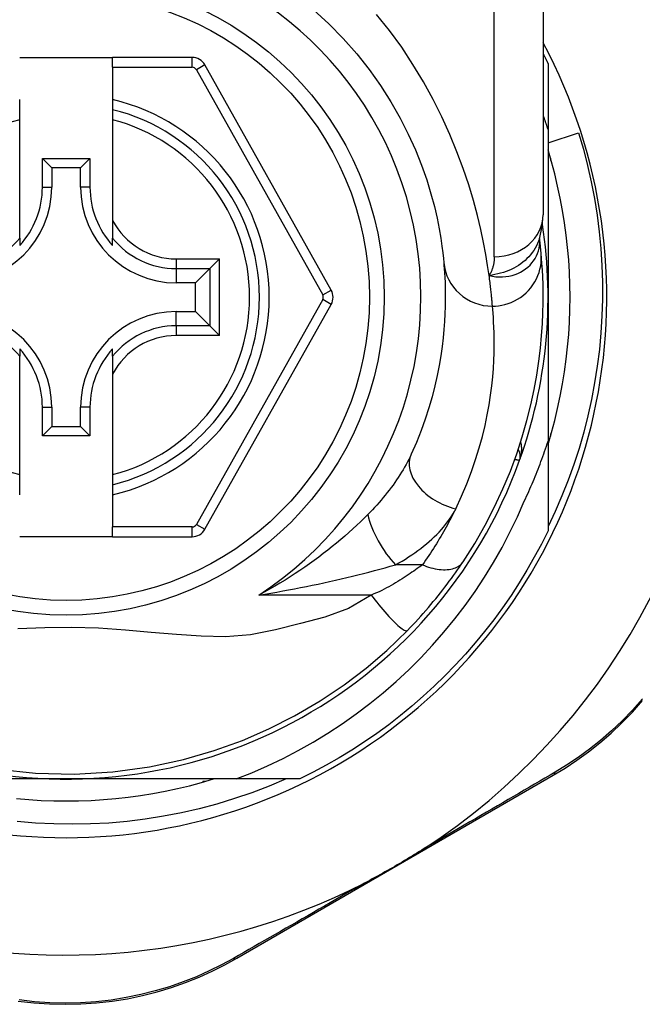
# Model space of a CAD drawing. Header units: inches. Extents: x 17 to 570, y 51 to 268.
# Tile 143 of 256: x 81.285 to 81.786, y 177.29 to 178.083. Entities that reach past the tile are written whole.
import ezdxf

# ---------------------------------------------------------------- set-up
doc = ezdxf.new("R2010")
doc.units = ezdxf.units.IN
doc.header["$MEASUREMENT"] = 0
doc.layers.add('Visible Edges(ANSI)', color=7, linetype='Continuous', lineweight=25)
doc.layers.add('Visible Tangent Edges(ANSI)', color=7, linetype='Continuous', lineweight=25)

msp = doc.modelspace()

# ---------------------------------------------------------------- linework, layer by layer
at = {"layer": 'Visible Edges(ANSI)'}
for p, q in [((81.70589, 178.16281), (81.70589, 177.92555)), ((81.28463, 178.05212), (81.35943, 178.05212)), ((81.42338, 178.05212), (81.35943, 178.05212)), ((81.35943, 178.04424), (81.35943, 178.05212)), ((81.35943, 178.04424), (81.35943, 178.01817)), ((81.53533, 177.8649), (81.43368, 178.04609)), ((81.70983, 178.0472), (81.70983, 177.99414)), ((81.28463, 178.01007), (81.28463, 178.01817)), ((81.35943, 178.01817), (81.35943, 178.01007)), ((81.28463, 178.00194), (81.28463, 178.01007)), ((81.35943, 178.01007), (81.35943, 178.00194)), ((81.28463, 177.92096), (81.28463, 178.00194)), ((81.35943, 178.00194), (81.35943, 177.92096)), ((81.70983, 177.99414), (81.70983, 177.85912)), ((81.70983, 177.98337), (81.73444, 177.99131)), ((81.30289, 177.9477), (81.30289, 177.97078)), ((81.30289, 177.97078), (81.31047, 177.9632)), ((81.30289, 177.97078), (81.34118, 177.97078)), ((81.34118, 177.97078), (81.3336, 177.9632)), ((81.34118, 177.97078), (81.34118, 177.9477)), ((81.7118, 177.97103), (81.7118, 177.96912)), ((81.7118, 177.96912), (81.71234, 177.96912)), ((81.31047, 177.9632), (81.31047, 177.9477)), ((81.3336, 177.9632), (81.31047, 177.9632)), ((81.3336, 177.9477), (81.3336, 177.9632)), ((81.28463, 177.90668), (81.28463, 177.92096)), ((81.35943, 177.92096), (81.35943, 177.90668)), ((81.28463, 177.90668), (81.28463, 177.90077)), ((81.35943, 177.90077), (81.35943, 177.90668)), ((81.70297, 177.90637), (81.70297, 177.90642)), ((81.44539, 177.88996), (81.43755, 177.88211)), ((81.43755, 177.88211), (81.42612, 177.87069)), ((81.42612, 177.87069), (81.41062, 177.87069)), ((81.42612, 177.84755), (81.42612, 177.87069)), ((81.70983, 177.85912), (81.70983, 177.7432)), ((81.41062, 177.84755), (81.42612, 177.84755)), ((81.43755, 177.83613), (81.42612, 177.84755)), ((81.43369, 177.67232), (81.53532, 177.85334)), ((81.43755, 177.83613), (81.44539, 177.82828)), ((81.28463, 177.81746), (81.28463, 177.81155)), ((81.35943, 177.81155), (81.35943, 177.81746)), ((81.28463, 177.79728), (81.28463, 177.81155)), ((81.35943, 177.81155), (81.35943, 177.79728)), ((81.28463, 177.7163), (81.28463, 177.79728)), ((81.35943, 177.79728), (81.35943, 177.7163)), ((81.30289, 177.74745), (81.30289, 177.77054)), ((81.31047, 177.77054), (81.31047, 177.75503)), ((81.3336, 177.75503), (81.3336, 177.77054)), ((81.34118, 177.77054), (81.34118, 177.74745)), ((81.30289, 177.74745), (81.31047, 177.75503)), ((81.31047, 177.75503), (81.3336, 177.75503)), ((81.34118, 177.74745), (81.3336, 177.75503)), ((81.34118, 177.74745), (81.30289, 177.74745)), ((81.70983, 177.7432), (81.70983, 177.67103)), ((81.71234, 177.74912), (81.7118, 177.74912)), ((81.7118, 177.74912), (81.7118, 177.74721)), ((81.28463, 177.70817), (81.28463, 177.7163)), ((81.35943, 177.7163), (81.35943, 177.70817)), ((81.28463, 177.70007), (81.28463, 177.70817)), ((81.35943, 177.70817), (81.35943, 177.70007)), ((81.35943, 177.70007), (81.35943, 177.67417)), ((81.35943, 177.66629), (81.35943, 177.67417)), ((81.35943, 177.66629), (81.28463, 177.66629)), ((81.35943, 177.66629), (81.42339, 177.66629)), ((81.45949, 177.327), (81.71406, 177.47439)), ((81.32203, 177.47132), (81.16612, 177.47132)), ((81.45874, 177.47132), (81.32203, 177.47132)), ((81.43394, 177.46935), (81.43203, 177.46935)), ((81.43203, 177.46935), (81.43203, 177.46881)), ((81.51012, 177.47132), (81.45874, 177.47132))]:
    msp.add_line(p, q, dxfattribs=at)
at = {"layer": 'Visible Edges(ANSI)', "flags": 128}
for points in [[(81.52112, 178.09032), (81.53341, 178.07913), (81.545, 178.06738), (81.55584, 178.05515), (81.56587, 178.04252), (81.57504, 178.02959), (81.58333, 178.01649), (81.59075, 178.00337), (81.59733, 177.99036), (81.60309, 177.97762), (81.60803, 177.96529), (81.61218, 177.9535), (81.61557, 177.94242), (81.61832, 177.93215), (81.62052, 177.92276), (81.62223, 177.91428), (81.62352, 177.90676), (81.62446, 177.90024), (81.62512, 177.89477), (81.62556, 177.89039), (81.62586, 177.88714)], [(81.70589, 178.05511), (81.70606, 178.05479), (81.70623, 178.05446), (81.70639, 178.05413), (81.70656, 178.0538), (81.70672, 178.05347), (81.70689, 178.05314), (81.70706, 178.05281), (81.70722, 178.05249), (81.70739, 178.05216), (81.70755, 178.05183), (81.70772, 178.0515), (81.70788, 178.05117), (81.70804, 178.05084), (81.70821, 178.05051), (81.70837, 178.05018), (81.70853, 178.04985), (81.7087, 178.04952), (81.70886, 178.04919), (81.70902, 178.04886), (81.70918, 178.04853), (81.70934, 178.0482), (81.70951, 178.04787), (81.70967, 178.04753), (81.70983, 178.0472)], [(81.70983, 177.99414), (81.70967, 177.99463), (81.70951, 177.99511), (81.70935, 177.9956), (81.7092, 177.99608), (81.70904, 177.99657), (81.70888, 177.99705), (81.70872, 177.99754), (81.70855, 177.99802), (81.70839, 177.99851), (81.70823, 177.99899), (81.70807, 177.99947), (81.7079, 177.99996), (81.70774, 178.00044), (81.70757, 178.00092), (81.70741, 178.00141), (81.70724, 178.00189), (81.70708, 178.00237), (81.70691, 178.00286), (81.70674, 178.00334), (81.70657, 178.00382), (81.7064, 178.0043), (81.70623, 178.00478), (81.70606, 178.00527), (81.70589, 178.00575)], [(81.73444, 177.99131), (81.73824, 177.97825), (81.74163, 177.9651), (81.7446, 177.95187), (81.74716, 177.93856), (81.74929, 177.92518), (81.751, 177.91174), (81.7523, 177.89826), (81.75316, 177.88475), (81.75361, 177.8712), (81.75363, 177.85764), (81.75322, 177.84408), (81.75239, 177.83051), (81.75112, 177.81697), (81.74943, 177.80349), (81.74732, 177.79009), (81.7448, 177.77677), (81.74185, 177.76354), (81.7385, 177.75042), (81.73473, 177.73742), (81.73055, 177.72453), (81.72597, 177.71179), (81.72099, 177.69918), (81.71561, 177.68673), (81.70983, 177.67444)], [(81.70983, 177.74057), (81.71264, 177.75019), (81.71521, 177.75988), (81.71755, 177.76963), (81.71964, 177.77943), (81.72149, 177.78929), (81.72309, 177.79918), (81.72445, 177.80912), (81.72556, 177.81908), (81.72643, 177.82907), (81.72705, 177.83908), (81.72742, 177.84909), (81.72754, 177.85912), (81.72742, 177.86914), (81.72705, 177.87916), (81.72643, 177.88917), (81.72556, 177.89916), (81.72445, 177.90912), (81.72309, 177.91905), (81.72149, 177.92895), (81.71964, 177.9388), (81.71755, 177.94861), (81.71521, 177.95836), (81.71264, 177.96805), (81.70983, 177.97767)], [(81.70287, 177.90612), (81.70519, 177.91601), (81.70589, 177.92555)], [(81.70427, 177.89437), (81.70424, 177.89471), (81.7042, 177.89507), (81.70417, 177.89544), (81.70413, 177.89582), (81.70409, 177.89622), (81.70405, 177.89663), (81.70401, 177.89705), (81.70397, 177.89749), (81.70392, 177.89794), (81.70387, 177.89841), (81.70383, 177.89889), (81.70377, 177.89938), (81.70372, 177.89989), (81.70366, 177.90041), (81.70361, 177.90095), (81.70354, 177.90149), (81.70348, 177.90206), (81.70342, 177.90263), (81.70335, 177.90322), (81.70328, 177.90383), (81.70321, 177.90444), (81.70313, 177.90507), (81.70305, 177.90572), (81.70297, 177.90637)], [(81.64141, 177.64618), (81.65079, 177.66096), (81.65925, 177.67573), (81.66683, 177.69042), (81.67356, 177.70493), (81.67948, 177.71919), (81.68462, 177.73311), (81.68905, 177.74667), (81.69282, 177.75982), (81.69599, 177.77251), (81.69861, 177.78472), (81.70074, 177.79642), (81.70241, 177.80758), (81.7037, 177.81818), (81.70464, 177.8282), (81.70529, 177.83763), (81.70568, 177.84646), (81.70587, 177.85468), (81.70588, 177.86227), (81.70576, 177.86923), (81.70554, 177.87556), (81.70525, 177.88124), (81.70493, 177.88628), (81.70459, 177.89065), (81.70427, 177.89437)], [(81.62586, 177.88714), (81.62608, 177.88468), (81.6263, 177.88184), (81.62653, 177.87862), (81.62674, 177.87503), (81.62692, 177.87105), (81.62706, 177.86671), (81.62714, 177.862), (81.62714, 177.85694), (81.62706, 177.85152), (81.62687, 177.84576), (81.62654, 177.83966), (81.62606, 177.83322), (81.62541, 177.82645), (81.62455, 177.81935), (81.62348, 177.81192), (81.62216, 177.80416), (81.62057, 177.79608), (81.61867, 177.78771), (81.61646, 177.77906), (81.61389, 177.77017), (81.61096, 177.76106), (81.60763, 177.75175), (81.60389, 177.74227), (81.59971, 177.73265)], [(81.69069, 177.69498), (81.69161, 177.69694), (81.69252, 177.69891), (81.69342, 177.70087), (81.69431, 177.70285), (81.69519, 177.70483), (81.69605, 177.70681), (81.69691, 177.70879), (81.69776, 177.71078), (81.69859, 177.71278), (81.69942, 177.71478), (81.70023, 177.71678), (81.70104, 177.71879), (81.70183, 177.7208), (81.70261, 177.72282), (81.70338, 177.72484), (81.70414, 177.72686), (81.70489, 177.72889), (81.70563, 177.73092), (81.70635, 177.73296), (81.70707, 177.735), (81.70778, 177.73704), (81.70847, 177.73909), (81.70916, 177.74114), (81.70983, 177.7432)], [(81.45874, 177.47132), (81.47153, 177.47641), (81.48415, 177.48193), (81.49658, 177.48787), (81.50882, 177.49422), (81.52084, 177.50099), (81.53265, 177.50818), (81.54421, 177.51576), (81.5555, 177.52372), (81.56651, 177.53206), (81.57722, 177.54075), (81.58763, 177.5498), (81.59773, 177.5592), (81.60751, 177.56894), (81.61696, 177.57901), (81.62607, 177.58941), (81.63482, 177.60011), (81.6432, 177.61109), (81.65119, 177.62235), (81.65879, 177.63386), (81.66599, 177.64563), (81.67279, 177.65763), (81.67917, 177.66987), (81.68514, 177.68232), (81.69069, 177.69498)], [(81.70983, 177.67103), (81.70445, 177.66032), (81.69877, 177.64976), (81.6928, 177.63936), (81.68654, 177.62914), (81.68001, 177.61909), (81.67319, 177.60922), (81.66611, 177.59955), (81.65875, 177.59008), (81.65114, 177.58082), (81.64327, 177.57177), (81.63515, 177.56295), (81.6268, 177.55436), (81.6182, 177.546), (81.60938, 177.53788), (81.60033, 177.53001), (81.59107, 177.5224), (81.5816, 177.51505), (81.57193, 177.50796), (81.56207, 177.50114), (81.55202, 177.49461), (81.54179, 177.48835), (81.53139, 177.48238), (81.52083, 177.4767), (81.51012, 177.47132)], [(81.59667, 177.59094), (81.59882, 177.59316), (81.60096, 177.5954), (81.60309, 177.59768), (81.60521, 177.59997), (81.60732, 177.60229), (81.6094, 177.60463), (81.61147, 177.60698), (81.61351, 177.60934), (81.61551, 177.6117), (81.61749, 177.61406), (81.61943, 177.61642), (81.62134, 177.61878), (81.62321, 177.62113), (81.62505, 177.62348), (81.62685, 177.62581), (81.62862, 177.62814), (81.63035, 177.63046), (81.63205, 177.63276), (81.63371, 177.63505), (81.63533, 177.63733), (81.63691, 177.63958), (81.63846, 177.64181), (81.63996, 177.64401), (81.64141, 177.64618)], [(81.26668, 177.47927), (81.29726, 177.47606), (81.32841, 177.47532), (81.35949, 177.47711), (81.38919, 177.48118), (81.4164, 177.48704), (81.4412, 177.49423), (81.46393, 177.50244), (81.48521, 177.51167), (81.50579, 177.5221), (81.52636, 177.53416), (81.5458, 177.54722), (81.56335, 177.56055), (81.57997, 177.57483), (81.59667, 177.59094)], [(81.71406, 177.47439), (81.72354, 177.48014), (81.73298, 177.4864), (81.74233, 177.49317), (81.75153, 177.50046), (81.76054, 177.50823), (81.7693, 177.51649), (81.77779, 177.52522), (81.78596, 177.53442)], [(81.28199, 177.45559), (81.29198, 177.45472), (81.30199, 177.4541), (81.31201, 177.45373), (81.32203, 177.45361), (81.33206, 177.45373), (81.34208, 177.4541), (81.35208, 177.45472), (81.36207, 177.45559), (81.37203, 177.4567), (81.38197, 177.45806), (81.39186, 177.45966), (81.40172, 177.46151), (81.41152, 177.4636), (81.42127, 177.46594), (81.43096, 177.46851), (81.44058, 177.47132)], [(81.49895, 177.47132), (81.48535, 177.46558), (81.47154, 177.4603), (81.45754, 177.4555), (81.44338, 177.45119), (81.4291, 177.44738), (81.41471, 177.44408), (81.40023, 177.44127), (81.38567, 177.43897), (81.37103, 177.43718), (81.35635, 177.4359), (81.34162, 177.43512), (81.32686, 177.43486), (81.31209, 177.43511), (81.29732, 177.43588), (81.28257, 177.43717)], [(81.61014, 177.41538), (81.60821, 177.41413), (81.60626, 177.41289), (81.6043, 177.41167), (81.60235, 177.41046), (81.60036, 177.40924), (81.59836, 177.40803), (81.59636, 177.40682), (81.59436, 177.40563), (81.59237, 177.40445), (81.59041, 177.40329), (81.58844, 177.40215), (81.58648, 177.401), (81.58451, 177.39987), (81.58254, 177.39874), (81.58056, 177.39761), (81.57857, 177.39648), (81.57658, 177.39537), (81.57458, 177.39425), (81.57253, 177.39312), (81.57046, 177.39199), (81.56838, 177.39087), (81.56629, 177.38975), (81.56421, 177.38866), (81.56214, 177.38759)], [(81.28352, 177.29254), (81.29601, 177.29112), (81.30861, 177.29026), (81.32126, 177.28996), (81.33391, 177.29023), (81.34651, 177.29107), (81.359, 177.29248), (81.37132, 177.29446), (81.38342, 177.29699), (81.39527, 177.30002), (81.40683, 177.30352), (81.41809, 177.30747), (81.42901, 177.31182), (81.43957, 177.31655), (81.44974, 177.32162), (81.45949, 177.327)]]:
    msp.add_lwpolyline(points, dxfattribs=at)
at = {"layer": 'Visible Edges(ANSI)'}
msp.add_circle((81.32203, 177.85912), 0.25591, dxfattribs=at)
for centre, radius, start, end in [((81.32118, 177.85912), 0.52953, 1.33308, 43.40464), ((81.32203, 177.85912), 0.43504, 151.92751, 28.07249), ((81.42338, 178.04031), 0.01181, 29.29123, 90), ((81.32203, 177.85912), 0.15551, 283.91643, 76.08357), ((81.23345, 177.9477), 0.07702, 270, 0), ((81.23345, 177.9477), 0.06944, 317.48259, 0), ((81.41062, 177.9477), 0.07702, 180, 270), ((81.41062, 177.9477), 0.06944, 180, 222.51741), ((81.32203, 177.85912), 0.3878, 171.33391, 340.21195), ((81.32203, 177.85912), 0.3878, 340.21195, 8.66609), ((81.52502, 177.85912), 0.01181, 330.68681, 29.29123), ((81.23345, 177.77054), 0.07702, 0, 90), ((81.41062, 177.77054), 0.07702, 90, 180), ((81.32118, 177.85912), 0.52953, 303.07249, 358.66692), ((81.23345, 177.77054), 0.06944, 0, 42.51741), ((81.41062, 177.77054), 0.06944, 137.48259, 180), ((81.67767, 177.73117), 0.00984, 340.21195, 33.93658), ((81.42339, 177.6781), 0.01181, 270, 330.68681), ((81.32118, 177.85912), 0.52953, 251.08535, 297.06854)]:
    msp.add_arc(centre, radius, start, end, dxfattribs=at)
at = {"layer": 'Visible Tangent Edges(ANSI)'}
for p, q in [((81.66652, 177.89166), (81.66652, 178.16281)), ((81.42338, 178.04424), (81.42338, 178.05212)), ((81.35943, 178.04424), (81.42338, 178.04424)), ((81.43368, 178.04609), (81.42682, 178.04223)), ((81.42682, 178.04223), (81.52846, 177.86105)), ((81.30289, 177.9477), (81.31047, 177.9477)), ((81.34118, 177.9477), (81.3336, 177.9477)), ((81.41062, 177.88996), (81.44539, 177.88996)), ((81.41062, 177.88996), (81.41062, 177.88211)), ((81.44539, 177.82828), (81.44539, 177.88996)), ((81.41062, 177.88211), (81.43755, 177.88211)), ((81.41062, 177.88211), (81.41062, 177.87069)), ((81.43755, 177.88211), (81.43755, 177.83613)), ((81.52846, 177.86105), (81.53533, 177.8649)), ((81.52846, 177.85719), (81.42682, 177.67618)), ((81.53532, 177.85334), (81.52846, 177.85719)), ((81.41062, 177.83613), (81.41062, 177.84755)), ((81.41062, 177.83613), (81.41062, 177.82828)), ((81.43755, 177.83613), (81.41062, 177.83613)), ((81.44539, 177.82828), (81.41062, 177.82828)), ((81.30289, 177.77054), (81.31047, 177.77054)), ((81.34118, 177.77054), (81.3336, 177.77054)), ((81.42339, 177.67417), (81.35943, 177.67417)), ((81.42339, 177.66629), (81.42339, 177.67417)), ((81.42682, 177.67618), (81.43369, 177.67232)), ((81.60866, 177.64372), (81.58699, 177.64372)), ((81.56751, 177.61941), (81.47699, 177.61941))]:
    msp.add_line(p, q, dxfattribs=at)
at = {"layer": 'Visible Tangent Edges(ANSI)', "flags": 128}
for points in [[(81.66238, 177.87659), (81.66122, 177.88456), (81.65975, 177.89342), (81.65793, 177.90314), (81.6557, 177.91366), (81.653, 177.92494), (81.64978, 177.93693), (81.64596, 177.94956), (81.64151, 177.9627), (81.63643, 177.97626), (81.63071, 177.99013), (81.62433, 178.00419), (81.61728, 178.01835), (81.60955, 178.03248), (81.60113, 178.04649), (81.59202, 178.06026), (81.58224, 178.07372), (81.57185, 178.08679)], [(81.70287, 177.90613), (81.70218, 177.90418), (81.70137, 177.90226), (81.70046, 177.90038), (81.69944, 177.89854), (81.69832, 177.89676), (81.6971, 177.89503), (81.69578, 177.89335), (81.69437, 177.89175), (81.69287, 177.89021), (81.69129, 177.88873), (81.68962, 177.88733), (81.68788, 177.88601), (81.68606, 177.88476), (81.68417, 177.8836), (81.68222, 177.88253), (81.68022, 177.88155), (81.67816, 177.88065), (81.67605, 177.87983), (81.67389, 177.8791), (81.67168, 177.87845), (81.66942, 177.87787), (81.66711, 177.87737), (81.66477, 177.87694), (81.66238, 177.87659)], [(81.66238, 177.87659), (81.66512, 177.87601), (81.66784, 177.87564), (81.67054, 177.87547), (81.6732, 177.8755), (81.67581, 177.87571), (81.67836, 177.8761), (81.68084, 177.87667), (81.68324, 177.87741), (81.68555, 177.87831), (81.68775, 177.87937), (81.68984, 177.88057), (81.6918, 177.88192), (81.69363, 177.88338), (81.69531, 177.88497), (81.69685, 177.88667), (81.69824, 177.88847), (81.69946, 177.89036), (81.70051, 177.89232), (81.70138, 177.89435), (81.70208, 177.89643), (81.7026, 177.89856), (81.70294, 177.90073), (81.7031, 177.90291), (81.70307, 177.9051)], [(81.70307, 177.9051), (81.70306, 177.90517), (81.70306, 177.90524), (81.70306, 177.90531), (81.70305, 177.90538), (81.70305, 177.90545), (81.70304, 177.90551), (81.70304, 177.90558), (81.70304, 177.90564), (81.70303, 177.9057), (81.70303, 177.90575), (81.70302, 177.90581), (81.70302, 177.90586), (81.70302, 177.90591), (81.70301, 177.90596), (81.70301, 177.90601), (81.703, 177.90606), (81.703, 177.9061), (81.703, 177.90615), (81.70299, 177.90619), (81.70299, 177.90623), (81.70298, 177.90627), (81.70298, 177.9063), (81.70298, 177.90634), (81.70297, 177.90637)], [(81.66506, 177.85189), (81.66752, 177.85197), (81.67003, 177.85221), (81.67257, 177.85262), (81.67514, 177.85321), (81.67771, 177.85398), (81.68027, 177.85495), (81.6828, 177.8561), (81.68527, 177.85745), (81.68765, 177.85898), (81.68994, 177.86069), (81.69211, 177.86258), (81.69414, 177.86462), (81.69601, 177.8668), (81.6977, 177.86911), (81.69922, 177.87151), (81.70054, 177.874), (81.70167, 177.87655), (81.7026, 177.87914), (81.70334, 177.88175), (81.70388, 177.88435), (81.70423, 177.88693), (81.70441, 177.88947), (81.70441, 177.89195), (81.70427, 177.89437)], [(81.66652, 177.89166), (81.66651, 177.89096), (81.66649, 177.89028), (81.66646, 177.88959), (81.66641, 177.88892), (81.66635, 177.88824), (81.66627, 177.88757), (81.66618, 177.88691), (81.66608, 177.88625), (81.66596, 177.8856), (81.66583, 177.88495), (81.66568, 177.88431), (81.66551, 177.88368), (81.66534, 177.88305), (81.66514, 177.88243), (81.66493, 177.88181), (81.66471, 177.8812), (81.66447, 177.8806), (81.66422, 177.88001), (81.66395, 177.87942), (81.66367, 177.87884), (81.66337, 177.87826), (81.66305, 177.8777), (81.66273, 177.87714), (81.66238, 177.87659)], [(81.66506, 177.85189), (81.66502, 177.85248), (81.66497, 177.8531), (81.66491, 177.85377), (81.66485, 177.85447), (81.66479, 177.85521), (81.66472, 177.856), (81.66465, 177.85682), (81.66457, 177.85768), (81.66448, 177.85858), (81.66439, 177.85951), (81.6643, 177.86049), (81.66419, 177.8615), (81.66408, 177.86255), (81.66397, 177.86364), (81.66385, 177.86477), (81.66371, 177.86594), (81.66358, 177.86714), (81.66343, 177.86838), (81.66328, 177.86965), (81.66312, 177.87097), (81.66295, 177.87232), (81.66277, 177.8737), (81.66258, 177.87513), (81.66238, 177.87659)], [(81.63554, 177.68887), (81.64026, 177.69902), (81.64449, 177.70902), (81.64824, 177.71884), (81.65155, 177.72846), (81.65445, 177.73784), (81.65695, 177.74697), (81.65909, 177.7558), (81.66089, 177.76433), (81.66237, 177.77252), (81.66359, 177.78036), (81.66455, 177.78785), (81.66529, 177.795), (81.66583, 177.80179), (81.6662, 177.80823), (81.66642, 177.8143), (81.66651, 177.82002), (81.66651, 177.82537), (81.66642, 177.83033), (81.66626, 177.83492), (81.66605, 177.83911), (81.66582, 177.8429), (81.66556, 177.8463), (81.66531, 177.8493), (81.66506, 177.85189)], [(81.68693, 177.72783), (81.68714, 177.72844), (81.68734, 177.72906), (81.68752, 177.72968), (81.6877, 177.7303), (81.68785, 177.73093), (81.688, 177.73156), (81.68813, 177.73219), (81.68824, 177.73283), (81.68834, 177.73346), (81.68843, 177.7341), (81.6885, 177.73474), (81.68855, 177.73538), (81.68859, 177.73602), (81.68861, 177.73666), (81.68862, 177.73729), (81.68861, 177.73793), (81.68858, 177.73856), (81.68854, 177.7392), (81.68847, 177.73983), (81.68839, 177.74045), (81.68829, 177.74107), (81.68817, 177.74169), (81.68803, 177.7423), (81.68787, 177.7429)], [(81.59971, 177.73265), (81.59875, 177.7306), (81.59774, 177.72855), (81.59668, 177.72648), (81.59556, 177.72441), (81.5944, 177.72233), (81.59319, 177.72026), (81.59194, 177.71818), (81.59065, 177.71612), (81.58931, 177.71405), (81.58793, 177.712), (81.58651, 177.70994), (81.58506, 177.7079), (81.58356, 177.70586), (81.58203, 177.70384), (81.58046, 177.70181), (81.57885, 177.6998), (81.5772, 177.6978), (81.57551, 177.6958), (81.57379, 177.69382), (81.57204, 177.69185), (81.57025, 177.68989), (81.56843, 177.68795), (81.56657, 177.68602), (81.56469, 177.68411)], [(81.68304, 177.72866), (81.68334, 177.72859), (81.68363, 177.72853), (81.68391, 177.72847), (81.68418, 177.72842), (81.68444, 177.72836), (81.68468, 177.72831), (81.68492, 177.72826), (81.68514, 177.72821), (81.68535, 177.72817), (81.68555, 177.72813), (81.68574, 177.72809), (81.68591, 177.72805), (81.68607, 177.72802), (81.68622, 177.72798), (81.68635, 177.72796), (81.68647, 177.72793), (81.68658, 177.72791), (81.68667, 177.72789), (81.68675, 177.72787), (81.68681, 177.72786), (81.68686, 177.72785), (81.6869, 177.72784), (81.68692, 177.72784), (81.68693, 177.72783)], [(81.58699, 177.64372), (81.58971, 177.64523), (81.59238, 177.64679), (81.59501, 177.64838), (81.59759, 177.65001), (81.60012, 177.65168), (81.60259, 177.65338), (81.60501, 177.65512), (81.60737, 177.65688), (81.60967, 177.65868), (81.61191, 177.66051), (81.61409, 177.66237), (81.6162, 177.66425), (81.61825, 177.66617), (81.62023, 177.66812), (81.62213, 177.67009), (81.62397, 177.67209), (81.62572, 177.67411), (81.6274, 177.67617), (81.62899, 177.67824), (81.6305, 177.68034), (81.63191, 177.68245), (81.63322, 177.68458), (81.63443, 177.68672), (81.63554, 177.68887)], [(81.63554, 177.68887), (81.63463, 177.68702), (81.6337, 177.68516), (81.63275, 177.6833), (81.63179, 177.68143), (81.63081, 177.67956), (81.62981, 177.67769), (81.62879, 177.67582), (81.62775, 177.67394), (81.6267, 177.67206), (81.62563, 177.67017), (81.62454, 177.66829), (81.62343, 177.6664), (81.6223, 177.66451), (81.62116, 177.66262), (81.61999, 177.66073), (81.61881, 177.65884), (81.61761, 177.65695), (81.61639, 177.65506), (81.61515, 177.65317), (81.61389, 177.65128), (81.61261, 177.64939), (81.61132, 177.6475), (81.61, 177.64561), (81.60866, 177.64372)], [(81.56469, 177.68411), (81.56181, 177.68126), (81.55885, 177.6784), (81.55582, 177.67553), (81.5527, 177.67265), (81.54951, 177.66978), (81.54625, 177.6669), (81.54293, 177.66404), (81.53953, 177.66119), (81.53608, 177.65836), (81.53256, 177.65555), (81.52898, 177.65276), (81.52534, 177.65), (81.52164, 177.64726), (81.51788, 177.64455), (81.51406, 177.64187), (81.51017, 177.63922), (81.50623, 177.6366), (81.50222, 177.63402), (81.49815, 177.63147), (81.49403, 177.62897), (81.48985, 177.62651), (81.48562, 177.6241), (81.48133, 177.62173), (81.47699, 177.61941)], [(81.47699, 177.61941), (81.48184, 177.6202), (81.48667, 177.621), (81.49149, 177.62183), (81.49629, 177.62268), (81.50108, 177.62355), (81.50585, 177.62445), (81.5106, 177.62536), (81.51533, 177.6263), (81.52004, 177.62725), (81.52473, 177.62823), (81.52939, 177.62922), (81.53403, 177.63024), (81.53864, 177.63127), (81.54323, 177.63232), (81.54779, 177.63339), (81.55232, 177.63448), (81.55682, 177.63559), (81.56129, 177.63672), (81.56571, 177.63785), (81.57009, 177.63901), (81.57441, 177.64017), (81.57867, 177.64134), (81.58287, 177.64253), (81.58699, 177.64372)], [(81.60866, 177.64372), (81.60735, 177.64274), (81.606, 177.64176), (81.60462, 177.64076), (81.6032, 177.63974), (81.60174, 177.63872), (81.60025, 177.6377), (81.59873, 177.63666), (81.59717, 177.63562), (81.59559, 177.63458), (81.59397, 177.63353), (81.59232, 177.63248), (81.59064, 177.63142), (81.58893, 177.63036), (81.58719, 177.6293), (81.58541, 177.62824), (81.58361, 177.62719), (81.58178, 177.62613), (81.57993, 177.62507), (81.57801, 177.62404), (81.57603, 177.62304), (81.57398, 177.62207), (81.57188, 177.62114), (81.56972, 177.62026), (81.56751, 177.61941)], [(81.60866, 177.64372), (81.61034, 177.64305), (81.61203, 177.64244), (81.61374, 177.64188), (81.61546, 177.64138), (81.61718, 177.64094), (81.6189, 177.64056), (81.6206, 177.64026), (81.62228, 177.64003), (81.62393, 177.63987), (81.62555, 177.63979), (81.62712, 177.63979), (81.62865, 177.63986), (81.63012, 177.64001), (81.63153, 177.64024), (81.63288, 177.64054), (81.63415, 177.64092), (81.63535, 177.64137), (81.63646, 177.64189), (81.6375, 177.64247), (81.63845, 177.64311), (81.63932, 177.6438), (81.64011, 177.64455), (81.6408, 177.64535), (81.64141, 177.64618)], [(81.56751, 177.61941), (81.54928, 177.60865), (81.53022, 177.60158), (81.51054, 177.59637), (81.49044, 177.59129), (81.47028, 177.58724), (81.45038, 177.58582), (81.43063, 177.58616), (81.41072, 177.58754), (81.39046, 177.58936), (81.36965, 177.59117), (81.34817, 177.59261), (81.32645, 177.59335), (81.30483, 177.59309), (81.28314, 177.59221)], [(81.56751, 177.61941), (81.56898, 177.61747), (81.57049, 177.61551), (81.57205, 177.61354), (81.57363, 177.61156), (81.57525, 177.60959), (81.57687, 177.60766), (81.5785, 177.60576), (81.58012, 177.60393), (81.58172, 177.60216), (81.58329, 177.60049), (81.58481, 177.59892), (81.58627, 177.59746), (81.58766, 177.59612), (81.58898, 177.59493), (81.59021, 177.59387), (81.59134, 177.59297), (81.59238, 177.59221), (81.59331, 177.59161), (81.59413, 177.59115), (81.59485, 177.59084), (81.59546, 177.59067), (81.59596, 177.59064), (81.59637, 177.59073), (81.59667, 177.59094)], [(81.78574, 177.53575), (81.77775, 177.52673), (81.76945, 177.51816), (81.76089, 177.51006), (81.7521, 177.50242), (81.74312, 177.49527), (81.73399, 177.4886), (81.72477, 177.48244), (81.71551, 177.47677)], [(81.71551, 177.47677), (81.71144, 177.47439), (81.70734, 177.47199), (81.7032, 177.46958), (81.69904, 177.46714), (81.69484, 177.46469), (81.69061, 177.46222), (81.68636, 177.45974), (81.68207, 177.45724), (81.67776, 177.45472), (81.67342, 177.45219), (81.66905, 177.44965), (81.66466, 177.44709), (81.66024, 177.44451), (81.6558, 177.44192), (81.65133, 177.43932), (81.64684, 177.43671), (81.64232, 177.43408), (81.63779, 177.43144), (81.63323, 177.42879), (81.62865, 177.42613), (81.62405, 177.42346), (81.61943, 177.42078), (81.61479, 177.41808), (81.61014, 177.41538)], [(81.56214, 177.38759), (81.55751, 177.38492), (81.55288, 177.38224), (81.54827, 177.37958), (81.54367, 177.37693), (81.53909, 177.37429), (81.53454, 177.37166), (81.53, 177.36905), (81.52549, 177.36645), (81.521, 177.36386), (81.51653, 177.36129), (81.51208, 177.35873), (81.50766, 177.35618), (81.50326, 177.35365), (81.49889, 177.35114), (81.49454, 177.34864), (81.49021, 177.34615), (81.48592, 177.34369), (81.48165, 177.34124), (81.47741, 177.3388), (81.47321, 177.33639), (81.46903, 177.33399), (81.46489, 177.33162), (81.46078, 177.32926), (81.4567, 177.32692)], [(81.4567, 177.32692), (81.44714, 177.3217), (81.43717, 177.31678), (81.42682, 177.31219), (81.41611, 177.30796), (81.40508, 177.30413), (81.39375, 177.30072), (81.38214, 177.29778), (81.37029, 177.29533), (81.35822, 177.2934), (81.34599, 177.29203), (81.33366, 177.29122), (81.32127, 177.29095), (81.30888, 177.29124), (81.29654, 177.29207), (81.28431, 177.29345)]]:
    msp.add_lwpolyline(points, dxfattribs=at)
at = {"layer": 'Visible Tangent Edges(ANSI)'}
msp.add_circle((81.32203, 177.85912), 0.24409, dxfattribs=at)
for centre, radius, start, end in [((81.32203, 177.85912), 0.28543, 302.8812, 237.1188), ((81.42338, 178.04031), 0.00394, 29.29123, 90), ((81.32203, 177.85912), 0.16339, 283.23324, 76.76676), ((81.32203, 177.85912), 0.14764, 104.67485, 255.32515), ((81.32203, 177.85912), 0.14764, 284.67485, 75.32515), ((81.41062, 177.9477), 0.05775, 207.58522, 270), ((81.23345, 177.9477), 0.06559, 270, 321.29033), ((81.41062, 177.9477), 0.06559, 218.70967, 270), ((81.52502, 177.85912), 0.00394, 330.68681, 29.29123), ((81.23345, 177.77054), 0.06559, 38.70967, 90), ((81.41062, 177.77054), 0.06559, 90, 141.29033), ((81.41062, 177.77054), 0.05775, 90, 152.41478), ((81.42339, 177.6781), 0.00394, 270, 330.68681)]:
    msp.add_arc(centre, radius, start, end, dxfattribs=at)
for centre, major_axis, ratio, start_param, end_param in [((81.66652, 177.92555), (0.03937, 0), 0.860915, 4.712389, 6.283185), ((81.89938, 177.91914), (-0.19646, -0.01245), 0.394768, 0.00408, 0.020515), ((81.66506, 177.89076), (-0.0392, -0.00362), 0.987056, 0, 1.480007), ((81.63554, 177.71633), (-0.03583, 0.01632), 0.663135, 0, 1.864107), ((81.58699, 177.66802), (0.01985, -0.034), 0.367954, 4.019795, 5.274641), ((81.70905, 177.48304), (0.00501, -0.00865), 0.491578, 0, 0.522713), ((81.45448, 177.33565), (0.00501, -0.00865), 0.490887, 5.760729, 6.283185)]:
    msp.add_ellipse(centre, major_axis=major_axis, ratio=ratio, start_param=start_param, end_param=end_param, dxfattribs=at)

doc.saveas('drawing.dxf')
